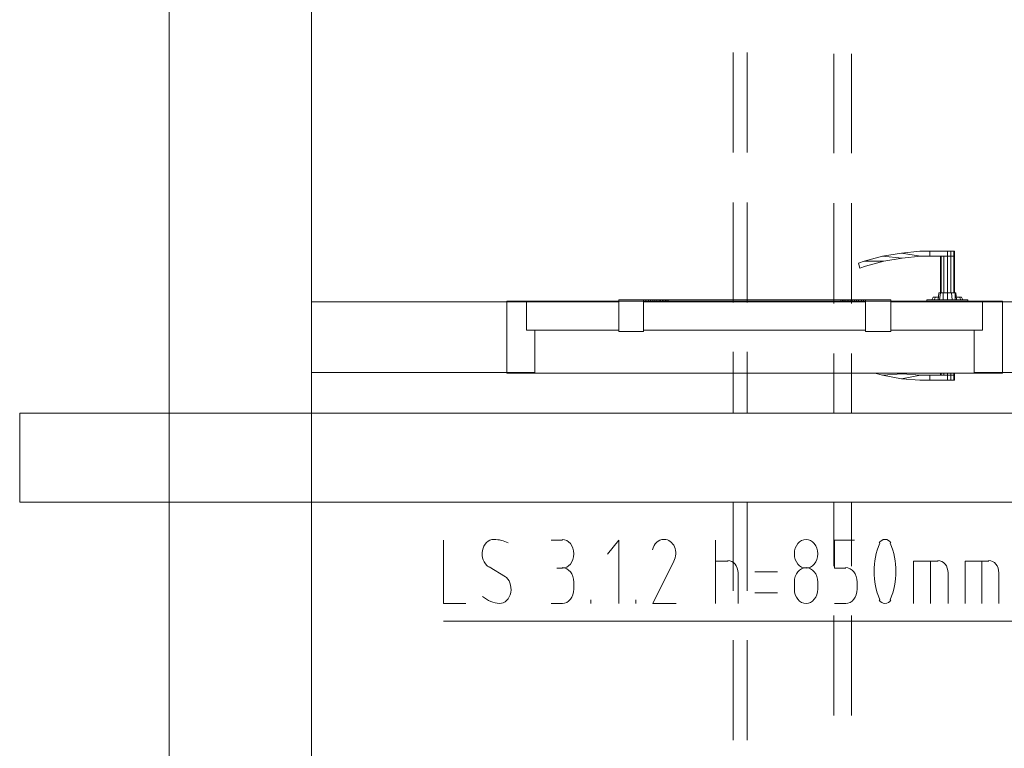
# Model space of a CAD drawing. Header units: millimetres. Extents: x 352 to 350573, y -22 to 37733.
# Tile 136 of 214: x 92155 to 94933, y 18199 to 20256. Entities that reach past the tile are written whole.
import ezdxf

# ---------------------------------------------------------------- set-up
doc = ezdxf.new("R2010")
doc.units = ezdxf.units.MM
doc.layers.add('PDF _0', color=1, linetype='Continuous')
doc.layers.add('PDF$_83$-$Floor$Plan$-$В_Этаж$02_Сводный$M-HVAC-DUCT', color=5, linetype='Continuous')
for name, color, linetype, true_color in [('PDF _PD-Switches', 7, 'Continuous', 0x37dd00), ('PDF$_83$-$Floor$Plan$-$В_Этаж$02_Сводный$A-DETL-MBND', 7, 'Continuous', 0xdd3700), ('PDF$_83$new_ifc_RVT-1-В_Этаж$02_Сводный$A-DOOR', 7, 'Continuous', 0xbababa), ('PDF$_83$new_ifc_RVT-1-В_Этаж$02_Сводный$A-GENM', 7, 'Continuous', 0xdd6e6e), ('PDF$_83$new_ifc_RVT-1-В_Этаж$02_Сводный$A-WALL', 7, 'Continuous', 0xdcdcdc)]:
    doc.layers.add(name, color=color, linetype=linetype, true_color=true_color)

msp = doc.modelspace()

# ---------------------------------------------------------------- linework, layer by layer
at = {"layer": 'PDF _0', "color": 82, "lineweight": 0, "true_color": 0x37dd00}
msp.add_lwpolyline([(95218.5, 18977.8), (95142.9, 18558.1), (94944, 18558.1), (93350.6, 18558.1)], dxfattribs=at)
at = {"layer": 'PDF _PD-Switches', "lineweight": 0}
for points in [[(93350.6, 18786.9), (93350.6, 18607.8), (93414.3, 18607.8)], [(93655, 18786.9), (93686.8, 18786.9)], [(93845.9, 18607.8), (93845.9, 18786.9), (93814.1, 18747.1)], [(94118.4, 18607.8), (94118.4, 18786.9)], [(94486.4, 18707.3), (94454.6, 18707.3), (94454.6, 18786.9), (94510.3, 18786.9)], [(94118.4, 18727.2), (94154.3, 18727.2)], [(94677.4, 18607.8), (94677.4, 18727.2), (94747, 18727.2)], [(94725.1, 18607.8), (94725.1, 18727.2)], [(94822.6, 18607.8), (94822.6, 18727.2), (94890.2, 18727.2)], [(94870.4, 18607.8), (94870.4, 18727.2)], [(93479.9, 18711.3), (93525.7, 18683.4)], [(93686.8, 18707.3), (93670.9, 18707.3)], [(94182.1, 18693.4), (94182.1, 18607.8)], [(94293.5, 18697.3), (94229.8, 18697.3)], [(94774.9, 18693.4), (94774.9, 18607.8)], [(94918.1, 18693.4), (94918.1, 18607.8)], [(93718.6, 18667.5), (93718.6, 18647.6)], [(94341.2, 18647.6), (94341.2, 18667.5)], [(94406.9, 18667.5), (94406.9, 18647.6)], [(94518.3, 18647.6), (94518.3, 18667.5)], [(93766.4, 18607.8), (93766.4, 18617.8)], [(93893.7, 18607.8), (93893.7, 18617.8)], [(94229.8, 18637.7), (94293.5, 18637.7)], [(93686.8, 18607.8), (93655, 18607.8)], [(94454.6, 18607.8), (94486.4, 18607.8)]]:
    msp.add_lwpolyline(points, dxfattribs=at)
msp.add_lwpolyline([(94002.9, 18767.9, -0.219958), (94001.1, 18727.2), (93941.4, 18607.8), (94007.1, 18607.8)], format="xyb", dxfattribs=at)
for centre, radius, start, end in [((93492.5, 18699.3), 89.5, 62.6323, 89.144), ((94771.9, 18698.3), 205.9, 157.2403, 202.7597), ((94421.8, 18698.3), 205.9, 337.2403, 22.7597)]:
    msp.add_arc(centre, radius, start, end, dxfattribs=at)
for points in [[(93492.7, 18788.8), (93477.6, 18788.8), (93464.4, 18775.8), (93460.9, 18757.5)], [(93718.6, 18748.1), (93718.6, 18770.6), (93703.9, 18788.8), (93685.8, 18788.8)], [(93972.6, 18788.8), (93957.7, 18789), (93944.7, 18776.8), (93940.7, 18759.1)], [(94002.9, 18767.9), (93997.1, 18780.9), (93986, 18788.9), (93974.1, 18788.8)], [(94374.1, 18788.8), (94355.9, 18788.8), (94341.2, 18770.6), (94341.2, 18748.1)], [(94406.9, 18748.1), (94406.9, 18770.6), (94392.2, 18788.8), (94374.1, 18788.8)], [(94596.8, 18788.8), (94590.2, 18788.8), (94584, 18785.1), (94580.1, 18778.8)], [(94613.6, 18778.8), (94609.7, 18785.1), (94603.5, 18788.8), (94596.8, 18788.8)], [(93460.9, 18757.5), (93457.4, 18739.1), (93464.5, 18720.2), (93478, 18711.7)], [(93685.8, 18707.3), (93703.9, 18707.3), (93718.6, 18725.5), (93718.6, 18748.1)], [(94182.1, 18694.4), (94182.1, 18713.6), (94169.2, 18729.2), (94153.3, 18729.2)], [(94341.2, 18748.1), (94341.2, 18725.5), (94355.9, 18707.3), (94374.1, 18707.3)], [(94374.1, 18707.3), (94392.2, 18707.3), (94406.9, 18725.5), (94406.9, 18748.1)], [(94774.9, 18694.4), (94774.9, 18713.6), (94762, 18729.2), (94746, 18729.2)], [(94918.1, 18694.4), (94918.1, 18713.6), (94905.2, 18729.2), (94889.2, 18729.2)], [(93718.6, 18668.5), (93718.6, 18691), (93703.9, 18709.3), (93685.8, 18709.3)], [(94374.1, 18709.3), (94355.9, 18709.3), (94341.2, 18691), (94341.2, 18668.5)], [(94406.9, 18668.5), (94406.9, 18691), (94392.2, 18709.3), (94374.1, 18709.3)], [(94518.3, 18668.5), (94518.3, 18691), (94503.6, 18709.3), (94485.4, 18709.3)], [(93540.7, 18639.2), (93544.2, 18657.5), (93537.1, 18676.5), (93523.6, 18685)], [(93685.8, 18607.8), (93703.9, 18607.8), (93718.6, 18626.1), (93718.6, 18648.6)], [(94341.2, 18648.6), (94341.2, 18626.1), (94355.9, 18607.8), (94374.1, 18607.8)], [(94374.1, 18607.8), (94392.2, 18607.8), (94406.9, 18626.1), (94406.9, 18648.6)], [(94485.4, 18607.8), (94503.6, 18607.8), (94518.3, 18626.1), (94518.3, 18648.6)], [(93461.4, 18628), (93475.5, 18615.8), (93492, 18608.8), (93509.1, 18607.9)], [(93508.9, 18607.8), (93524.1, 18607.9), (93537.2, 18620.9), (93540.7, 18639.2)], [(94580.1, 18617.9), (94584, 18611.6), (94590.2, 18607.8), (94596.8, 18607.8)], [(94596.8, 18607.8), (94603.5, 18607.8), (94609.7, 18611.6), (94613.6, 18617.9)]]:
    msp.add_open_spline(points, degree=3, dxfattribs=at)
at = {"layer": 'PDF$_83$-$Floor$Plan$-$В_Этаж$02_Сводный$A-DETL-MBND', "color": 220, "lineweight": 0, "true_color": 0xff00bf}
for points in [[(94168.2, 20163.4), (94168.2, 19880.9)], [(94208, 19880.9), (94208, 20163.4)], [(94168.2, 19739.7), (94168.2, 19457.2)], [(94208, 19457.2), (94208, 19739.7)], [(94168.2, 19318), (94168.2, 19144.9)], [(94208, 19144.9), (94208, 19318)], [(94168.2, 18894.3), (94168.2, 18643.6)], [(94208, 18643.6), (94208, 18894.3)], [(94168.2, 18504.4), (94168.2, 18221.9)], [(94208, 18221.9), (94208, 18504.4)]]:
    msp.add_lwpolyline(points, dxfattribs=at)
at = {"layer": 'PDF$_83$-$Floor$Plan$-$В_Этаж$02_Сводный$A-DETL-MBND', "color": 150, "lineweight": 0, "true_color": 0x007fff}
for points in [[(94452.6, 20159.4), (94452.6, 19878.9)], [(94502.4, 19878.9), (94502.4, 20159.4)], [(94452.6, 19737.7), (94452.6, 19455.2)], [(94502.4, 19455.2), (94502.4, 19737.7)], [(94452.6, 19314), (94452.6, 19144.9)], [(94502.4, 19144.9), (94502.4, 19314)], [(94452.6, 18894.3), (94452.6, 18713.3)], [(94502.4, 18713.3), (94502.4, 18894.3)], [(94452.6, 18574), (94452.6, 18291.5)], [(94502.4, 18291.5), (94502.4, 18574)]]:
    msp.add_lwpolyline(points, dxfattribs=at)
at = {"layer": 'PDF$_83$-$Floor$Plan$-$В_Этаж$02_Сводный$M-HVAC-DUCT', "lineweight": 0}
msp.add_lwpolyline([(92155.1, 18894.3), (95904.7, 18894.3), (95904.7, 19144.9), (92155.1, 19144.9)], close=True, dxfattribs=at)
at = {"layer": 'PDF$_83$new_ifc_RVT-1-В_Этаж$02_Сводный$A-DOOR', "lineweight": 0}
for points in [[(94645.6, 19582.5), (94593.9, 19574.6), (94542.1, 19560.6), (94526.2, 19554.7), (94522.2, 19568.6), (94538.2, 19574.6), (94589.9, 19588.5)], [(94643.6, 19596.4), (94589.9, 19588.5), (94645.6, 19582.5), (94697.3, 19588.5)], [(94751, 19465.2), (94753, 19485), (94753, 19588.5)], [(94755, 19588.5), (94755, 19485)], [(94760.9, 19465.2), (94760.9, 19485), (94772.9, 19485), (94772.9, 19588.5), (94782.8, 19588.5), (94782.8, 19485)], [(94762.9, 19588.5), (94762.9, 19485)], [(94772.9, 19588.5), (94772.9, 19602.4)], [(94782.8, 19602.4), (94790.8, 19602.4), (94790.8, 19588.5), (94782.8, 19588.5), (94790.8, 19588.5), (94792.8, 19588.5), (94792.8, 19485)], [(94790.8, 19485), (94790.8, 19588.5), (94792.8, 19588.5), (94792.8, 19602.4), (94790.8, 19602.4)], [(94538.2, 19574.6), (94593.9, 19574.6)], [(94747, 19465.2), (94749, 19485), (94753, 19485), (94760.9, 19485)], [(94772.9, 19465.2), (94772.9, 19485), (94784.8, 19485), (94794.8, 19485), (94796.8, 19485), (94798.7, 19465.2)], [(94784.8, 19485), (94786.8, 19465.2)], [(94794.8, 19485), (94794.8, 19465.2)], [(93915.6, 19465.2), (93921.5, 19465.2), (93929.5, 19465.2), (93935.4, 19465.2), (93941.4, 19465.2), (93947.4, 19465.2), (93953.3, 19465.2), (93959.3, 19465.2), (93963.3, 19465.2), (93969.3, 19465.2), (93973.2, 19465.2), (93977.2, 19465.2), (93981.2, 19465.2), (93985.2, 19465.2), (94229.8, 19465.2), (94472.5, 19465.2), (94476.5, 19465.2), (94480.5, 19465.2), (94484.5, 19465.2), (94490.4, 19465.2), (94494.4, 19465.2), (94500.4, 19465.2), (94504.3, 19465.2), (94510.3, 19465.2), (94516.3, 19465.2), (94522.2, 19465.2), (94530.2, 19465.2), (94536.2, 19465.2), (94542.1, 19465.2)], [(93921.5, 19461.2), (93921.5, 19465.2)], [(93929.5, 19461.2), (93929.5, 19465.2)], [(93935.4, 19461.2), (93935.4, 19465.2)], [(93941.4, 19461.2), (93941.4, 19465.2)], [(93947.4, 19461.2), (93947.4, 19465.2)], [(93953.3, 19461.2), (93953.3, 19465.2)], [(93959.3, 19461.2), (93959.3, 19465.2)], [(93963.3, 19461.2), (93963.3, 19465.2)], [(93969.3, 19461.2), (93969.3, 19465.2)], [(93973.2, 19461.2), (93973.2, 19465.2)], [(93977.2, 19461.2), (93977.2, 19465.2)], [(93981.2, 19461.2), (93981.2, 19465.2)], [(93985.2, 19461.2), (93985.2, 19465.2)], [(94472.5, 19461.2), (94472.5, 19465.2)], [(94476.5, 19461.2), (94476.5, 19465.2)], [(94480.5, 19461.2), (94480.5, 19465.2)], [(94484.5, 19461.2), (94484.5, 19465.2)], [(94490.4, 19461.2), (94490.4, 19465.2)], [(94494.4, 19461.2), (94494.4, 19465.2)], [(94500.4, 19461.2), (94500.4, 19465.2)], [(94504.3, 19461.2), (94504.3, 19465.2)], [(94510.3, 19461.2), (94510.3, 19465.2)], [(94516.3, 19461.2), (94516.3, 19465.2)], [(94522.2, 19461.2), (94522.2, 19465.2)], [(94530.2, 19461.2), (94530.2, 19465.2)], [(94536.2, 19461.2), (94536.2, 19465.2)], [(94830.6, 19461.2), (94830.6, 19465.2), (94715.2, 19465.2), (94715.2, 19461.2)], [(94729.1, 19465.2), (94733.1, 19473.1), (94739.1, 19473.1), (94735.1, 19465.2)], [(94739.1, 19473.1), (94747, 19473.1)], [(94798.7, 19473.1), (94806.7, 19473.1), (94812.7, 19473.1), (94816.6, 19465.2)], [(94806.7, 19473.1), (94810.7, 19465.2)], [(94589.9, 19252.3), (94568, 19258.3)], [(94645.6, 19256.3), (94589.9, 19252.3), (94643.6, 19242.4)], [(94635.6, 19258.3), (94645.6, 19256.3), (94697.3, 19252.3)], [(94753, 19252.3), (94753, 19258.3)], [(94755, 19258.3), (94755, 19252.3)], [(94762.9, 19258.3), (94762.9, 19252.3)], [(94772.9, 19238.4), (94772.9, 19252.3), (94772.9, 19258.3)], [(94782.8, 19258.3), (94782.8, 19252.3), (94772.9, 19252.3)], [(94792.8, 19258.3), (94792.8, 19252.3), (94790.8, 19252.3), (94790.8, 19258.3)], [(94782.8, 19238.4), (94782.8, 19252.3), (94790.8, 19252.3), (94790.8, 19238.4)]]:
    msp.add_lwpolyline(points, dxfattribs=at)
for points in [[(94697.3, 19588.5), (94723.2, 19588.5), (94723.2, 19602.4), (94695.3, 19602.4), (94643.6, 19596.4)], [(94772.9, 19602.4), (94782.8, 19602.4), (94782.8, 19588.5), (94772.9, 19588.5), (94723.2, 19588.5), (94723.2, 19602.4)], [(94723.2, 19238.4), (94772.9, 19238.4), (94782.8, 19238.4), (94790.8, 19238.4), (94792.8, 19238.4), (94792.8, 19252.3), (94790.8, 19252.3), (94782.8, 19252.3), (94772.9, 19252.3), (94723.2, 19252.3), (94697.3, 19252.3), (94643.6, 19242.4), (94695.3, 19238.4)], [(94723.2, 19252.3), (94723.2, 19238.4)]]:
    msp.add_lwpolyline(points, close=True, dxfattribs=at)
at = {"layer": 'PDF$_83$new_ifc_RVT-1-В_Этаж$02_Сводный$A-DOOR', "color": 53, "lineweight": 0, "true_color": 0xdddd6e}
for points in [[(93585.4, 19379.6), (93585.4, 19459.2), (93529.7, 19459.2), (93529.7, 19260.3), (93609.2, 19260.3), (93609.2, 19379.6)], [(93845.9, 19459.2), (93585.4, 19459.2), (93585.4, 19379.6), (93845.9, 19379.6)], [(93915.6, 19465.2), (93845.9, 19465.2), (93845.9, 19375.6), (93915.6, 19375.6)], [(94542.1, 19459.2), (93915.6, 19459.2), (93915.6, 19379.6), (94542.1, 19379.6)], [(94613.7, 19465.2), (94542.1, 19465.2), (94542.1, 19375.6), (94613.7, 19375.6)], [(94872.3, 19459.2), (94613.7, 19459.2), (94613.7, 19379.6), (94872.3, 19379.6)], [(94848.5, 19379.6), (94848.5, 19260.3), (94928, 19260.3), (94928, 19459.2), (94872.3, 19459.2), (94872.3, 19379.6)]]:
    msp.add_lwpolyline(points, close=True, dxfattribs=at)
at = {"layer": 'PDF$_83$new_ifc_RVT-1-В_Этаж$02_Сводный$A-GENM', "lineweight": 0}
msp.add_lwpolyline([(93529.7, 19258.3), (94928, 19258.3), (94928, 19461.2), (93529.7, 19461.2)], close=True, dxfattribs=at)
at = {"layer": 'PDF$_83$new_ifc_RVT-1-В_Этаж$02_Сводный$A-WALL', "lineweight": 0}
for points in [[(92978.7, 17899.7), (92978.7, 22059), (92576.8, 22059), (92576.8, 17899.7)], [(93529.7, 19459.2), (92978.7, 19459.2), (92978.7, 19260.3), (93529.7, 19260.3)]]:
    msp.add_lwpolyline(points, close=True, dxfattribs=at)
msp.add_lwpolyline([(97983.4, 19459.2), (94928, 19459.2), (94928, 19260.3), (99576.7, 19260.3), (99576.7, 19457.2), (99576.7, 14460.4), (99775.6, 14460.4), (99775.6, 22059), (99576.7, 22059), (99576.7, 19536.8)], dxfattribs=at)

doc.saveas('drawing.dxf')
